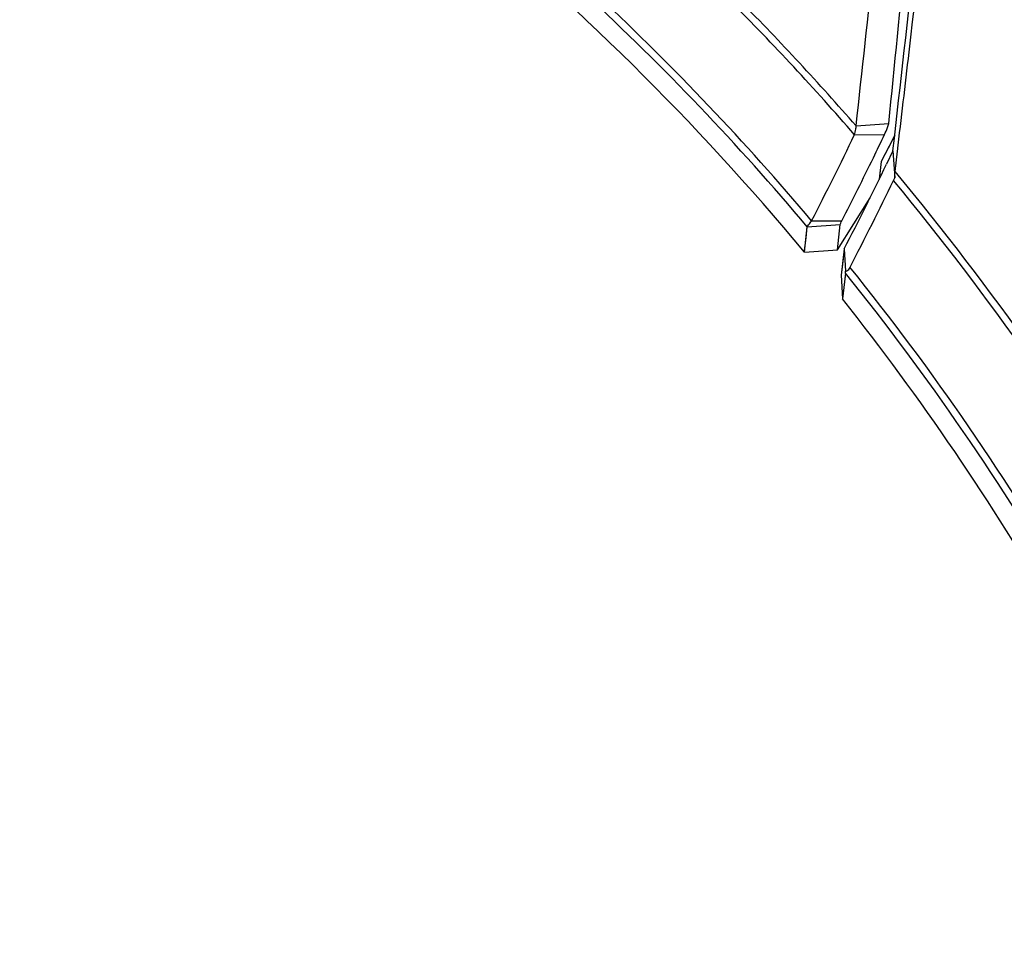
# Model space of a CAD drawing. Header units: millimetres. Extents: x 0 to 420, y 0 to 297.
# Tile 225 of 256: x 340.64 to 345.44, y 165.34 to 169.9. Entities that reach past the tile are written whole.
import ezdxf

# ---------------------------------------------------------------- set-up
doc = ezdxf.new("R2010")
doc.units = ezdxf.units.MM
doc.header["$LTSCALE"] = 23.1
doc.layers.get('0').update_dxf_attribs({"linetype": 'CONTINUOUS'})
doc.layers.add('02___PRT_ALL_AXES', color=7, linetype='CONTINUOUS')
doc.layers.add('06___PRT_ALL_SURFS', color=7, linetype='CONTINUOUS')

msp = doc.modelspace()

# ---------------------------------------------------------------- linework, layer by layer
at = {"color": 7, "linetype": 'Continuous'}
for p, q in [((344.7214, 169.3794), (344.8804, 169.3916)), ((344.7136, 169.3366), (344.86, 169.3375)), ((344.9019, 169.3187), (344.8435, 169.2057)), ((344.9099, 169.3345), (344.8773, 169.2708)), ((344.9099, 169.3346), (344.9019, 169.3187)), ((344.8773, 169.2708), (344.8435, 169.2057)), ((344.9012, 169.2584), (344.8697, 169.1931)), ((344.9012, 169.2584), (344.8699, 169.193)), ((344.9012, 169.2584), (344.911, 169.1255)), ((344.9114, 169.1565), (344.9232, 169.2558)), ((344.8435, 169.2057), (344.8338, 169.1179)), ((344.8435, 169.2057), (344.8339, 169.1189)), ((344.5044, 168.9162), (344.6516, 168.9161)), ((344.469, 168.7634), (344.4832, 168.8869)), ((344.4832, 168.8869), (344.6439, 168.8981)), ((344.6307, 168.7743), (344.6439, 168.8981)), ((344.469, 168.7634), (344.6307, 168.7743)), ((344.6633, 168.7789), (344.6479, 168.6501)), ((344.6633, 168.7789), (344.6703, 168.6695)), ((344.6623, 168.7706), (344.6479, 168.6501)), ((344.6479, 168.6501), (344.6544, 168.535)), ((344.67, 168.6599), (344.6544, 168.535)), ((344.6683, 168.6462), (344.6544, 168.535))]:
    msp.add_line(p, q, dxfattribs=at)
msp.add_lwpolyline([(344.4699, 168.7714), (344.4771, 168.8333), (344.4832, 168.8869)], dxfattribs=at)
for centre, radius, start, end in [((334.6994, 160.6434), 18.742, 22.6096, 62.12976), ((334.6994, 160.6434), 17.2349, 15.82514, 62.12976), ((334.6994, 160.6434), 17.0817, 15.97084, 62.12976), ((157.1676, 188.5453), 188.6875, 354.17385, 354.433139), ((146.9252, 191.8363), 199.2593, 353.493904, 353.777447), ((172.4694, 188.3592), 173.2945, 353.71214, 353.980595), ((334.6994, 160.6434), 12.7936, 40.1164, 47.1623), ((334.6994, 160.6434), 12.8287, 40.15542, 46.89153), ((334.6994, 160.6434), 13.2611, 40.96097, 44.80206), ((334.6994, 160.6434), 13.295, 41.07812, 44.64452), ((330.034, 176.3792), 16.2815, 332.71786, 334.37065), ((330.1321, 176.3557), 16.3146, 334.07938, 334.52121), ((330.2161, 176.3146), 16.2211, 332.86392, 334.08014), ((329.7609, 176.4704), 16.7703, 332.70041, 334.28154), ((334.6994, 160.6434), 13.295, 20.70254, 39.81617), ((329.8619, 176.3633), 16.6977, 332.63865, 334.26501), ((334.6994, 160.6434), 13.2611, 20.75793, 39.69385), ((334.6994, 160.6434), 12.8287, 21.49165, 38.84099), ((334.6994, 160.6434), 12.7936, 21.55358, 38.80007)]:
    msp.add_arc(centre, radius, start, end, dxfattribs=at)
for points, knots in [([(344.9231, 169.2549), (344.9423, 169.4162), (345.0547, 170.3755), (345.1599, 171.3357), (345.2511, 172.134)], [0, 0, 0, 0, 0.168141, 1, 1, 1, 1]), ([(344.7136, 169.3366), (344.7161, 169.3453), (344.7197, 169.3593), (344.7219, 169.3739), (344.7214, 169.3794)], [0, 0, 0, 0, 0.620368, 1, 1, 1, 1]), ([(344.86, 169.3375), (344.8652, 169.3486), (344.873, 169.3661), (344.8797, 169.3845), (344.8804, 169.3916)], [0, 0, 0, 0, 0.63269, 1, 1, 1, 1]), ([(344.911, 169.1255), (344.911, 169.129), (344.9109, 169.1393), (344.9105, 169.1497), (344.9114, 169.1565)], [0, 0, 0, 0, 0.336953, 1, 1, 1, 1]), ([(344.4832, 168.8869), (344.4848, 168.8905), (344.4923, 168.9002), (344.4994, 168.9098), (344.5044, 168.9162)], [0, 0, 0, 0, 0.331982, 1, 1, 1, 1]), ([(344.6439, 168.8981), (344.6441, 168.9003), (344.6469, 168.9064), (344.6497, 168.9123), (344.6516, 168.9161)], [0, 0, 0, 0, 0.342008, 1, 1, 1, 1]), ([(344.6703, 168.6695), (344.6722, 168.6696), (344.6821, 168.6724), (344.6879, 168.682), (344.6916, 168.6891)], [0, 0, 0, 0, 0.193353, 1, 1, 1, 1]), ([(344.67, 168.6599), (344.67, 168.6604), (344.6703, 168.6636), (344.6703, 168.6668), (344.6703, 168.6695)], [0, 0, 0, 0, 0.159814, 1, 1, 1, 1])]:
    msp.add_open_spline(points, degree=3, knots=knots, dxfattribs=at)
msp.add_open_spline([(344.9034, 169.1131), (344.9055, 169.1175), (344.908, 169.1218), (344.911, 169.1255)], degree=3, dxfattribs=at)
at = {"layer": '02___PRT_ALL_AXES', "color": 7, "linetype": 'Continuous'}
msp.add_line((344.6307, 168.7743), (344.7892, 169.0281), dxfattribs=at)
msp.add_arc((334.6994, 160.6434), 18.702, 22.50221, 62.12976, dxfattribs=at)
at = {"layer": '06___PRT_ALL_SURFS', "color": 7, "linetype": 'Continuous'}
for start, end in [(39.73182, 62.12976), (21.71423, 38.40504)]:
    msp.add_arc((334.6994, 160.6434), 12.7035, start, end, dxfattribs=at)

doc.saveas('drawing.dxf')
